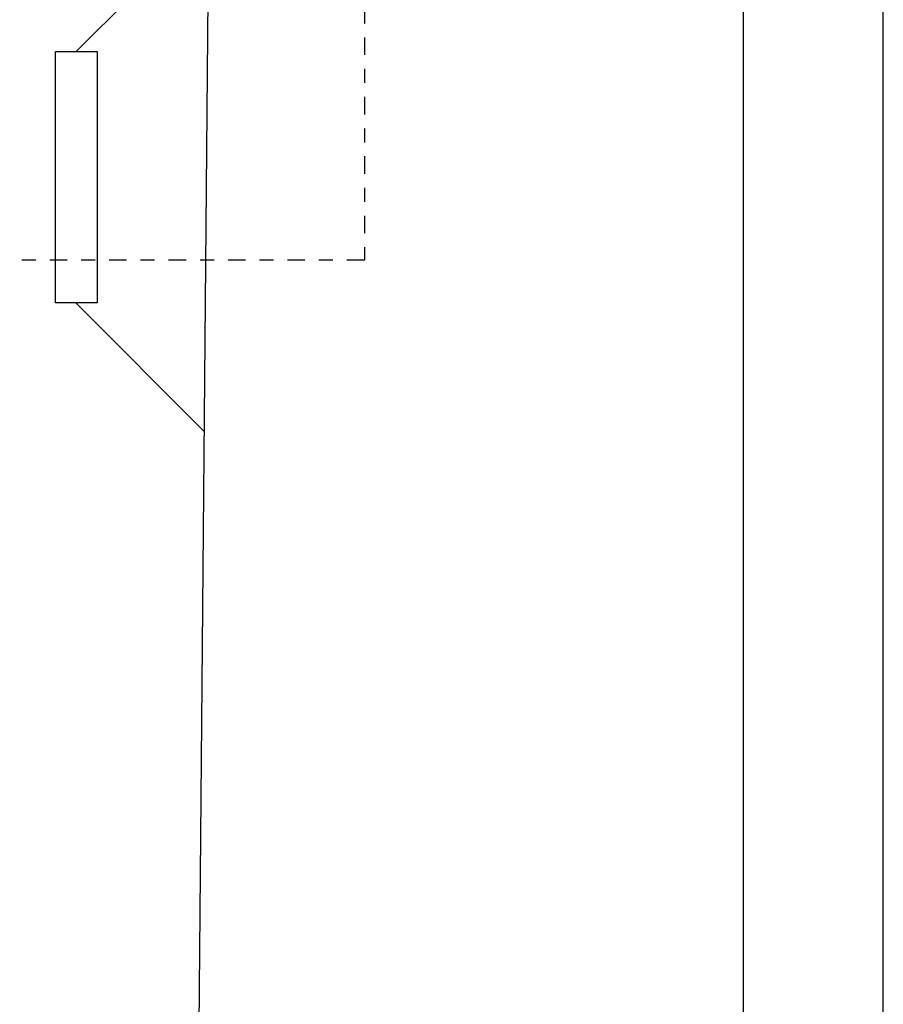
# Model space of a CAD drawing. Header units: millimetres. Extents: x 0 to 354, y 0 to 59.
# Tile 20 of 84: x 78 to 84, y 40 to 47. Entities that reach past the tile are written whole.
import ezdxf

# ---------------------------------------------------------------- set-up
doc = ezdxf.new("R2010")
doc.units = ezdxf.units.MM
doc.linetypes.add('DASHDOT', pattern=[1, 0.5, -0.25, 0, -0.25])
doc.layers.add('ARQ-HTC', color=9, linetype='Continuous')
doc.styles.add('GULIM', font='Gulim.ttf')
doc.dimstyles.new('GULIM-50', dxfattribs={"dimtxt": 0.2, "dimasz": 0.1, "dimexe": 0.3, "dimexo": 0, "dimgap": 0.025, "dimtad": 1, "dimdec": 1, "dimlfac": 50, "dimzin": 12, "dimdsep": 46, "dimtxsty": 'GULIM', "dimblk": 'OPEN30', "dimcen": 0, "dimclrd": 152, "dimclre": 152, "dimclrt": 152, "dimaunit": 1, "dimadec": 0, "dimazin": 0, "dimtfac": 1.875, "dimtdec": 1, "dimtmove": 2, "dimatfit": 3, "dimldrblk": 'OPEN30', "dimfxl": 0, "dimtolj": 1, "dimtzin": 12, "dimlwd": -1, "dimarcsym": 0})

# ---------------------------------------------------------------- blocks, each defined once
blk = doc.blocks.new('_Open30')
at = {"color": 0, "linetype": 'ByBlock', "lineweight": -2}
for p, q in [((-1, 0.268), (0, 0)), ((0, 0), (-1, -0.268)), ((0, 0), (-1, 0))]:
    blk.add_line(p, q, dxfattribs=at)
blk = doc.blocks.new('*D6')
at = {"color": 152, "lineweight": -2, "transparency": 16777216}
blk.add_line((81.0999, 55.0361), (81.4979, 54.9368), dxfattribs=at)
at = {"color": 152, "transparency": 16777216}
blk.add_arc((79.3424, 55.4742), 1.9214, 272.48159, 343.01776, dxfattribs=at)
at = {"layer": 'Defpoints', "color": 0, "transparency": 16777216}
for p in [(78.3831, 55.7134), (80.1296, 55.278), (79.3292, 53.9654), (80.1544, 53.7328), (79.1544, 33.954)]:
    blk.add_point(p, dxfattribs=at)
at = {"color": 152, "transparency": 16777216, "xscale": 0.1, "yscale": 0.1, "zscale": 0.1}
for p, rotation in [((81.2068, 55.0094), 74.50887959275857), ((79.3256, 53.5529), 180.9904743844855)]:
    blk.add_blockref('_Open30', p, dxfattribs=dict(at, rotation=rotation))
at = {"color": 152, "transparency": 16777216, "insert": (80.7332, 54.4291), "char_height": 0.2, "attachment_point": 5, "rotation": 53.07748, "style": 'GULIM'}
blk.add_mtext('\\A1;77°', dxfattribs=at)

msp = doc.modelspace()

# ---------------------------------------------------------------- linework, layer by layer
at = {"color": 2}
msp.add_lwpolyline([(0, 59.4), (0, 0), (84.1, 0), (84.1, 59.4)], close=True, dxfattribs=at)
at = {"color": 6}
msp.add_lwpolyline([(2.5, 58.4), (2.5, 1), (83.1, 1), (83.1, 58.4)], close=True, dxfattribs=at)
at = {"color": 2, "linetype": 'DASHDOT', "ltscale": 0.25}
msp.add_lwpolyline([(71.4527, 45.6006), (71.4527, 42.5164), (70.8239, 42.5164), (70.8239, 45.6006), (70.8262, 53.9926), (80.3908, 53.9926), (80.3885, 45.6006)], close=True, dxfattribs=at)
at = {"layer": 'ARQ-HTC', "color": 1, "linetype": 'Continuous'}
for p, q in [((79.1544, 33.954), (79.3292, 53.9654)), ((79.2775, 48.0424), (78.3284, 47.0934)), ((78.1784, 46.4402), (78.1784, 47.0934)), ((78.1784, 47.0934), (78.4784, 47.0934)), ((78.4784, 47.0934), (78.4784, 45.2934)), ((78.1784, 45.2934), (78.1784, 46.4402)), ((78.4784, 45.2934), (78.1784, 45.2934)), ((79.2454, 44.3726), (78.3246, 45.2934))]:
    msp.add_line(p, q, dxfattribs=at)

# ---------------------------------------------------------------- dimensions: what is measured, and where the dimension line sits
dim = msp.add_angular_dim_2l(base=(80.1544, 53.7328), line1=((80.1296, 55.278), (78.3831, 55.7134)), line2=((79.1544, 33.954), (79.3292, 53.9654)), dimstyle='GULIM-50', override={"dimexo": 1})
dim.commit()
dim.dimension.update_dxf_attribs({"geometry": '*D6', "text_midpoint": (80.7332, 54.4291), "dimtype": 162})

doc.saveas('drawing.dxf')
